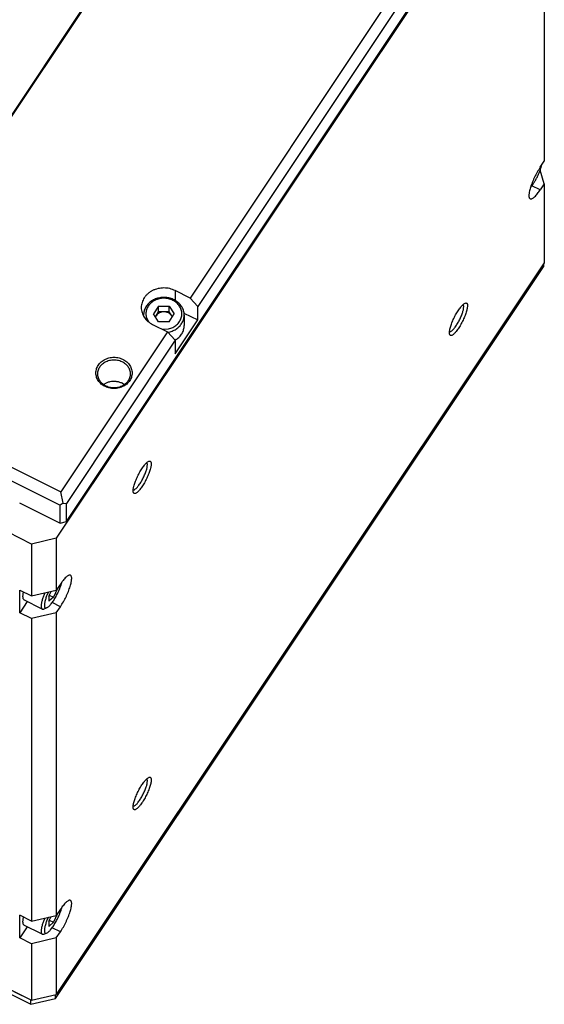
# Model space of a CAD drawing. Header units: inches. Extents: x 22 to 818, y 23 to 565.
# Tile 31 of 32: x 748 to 806, y 348 to 457. Entities that reach past the tile are written whole.
import ezdxf

# ---------------------------------------------------------------- set-up
doc = ezdxf.new("R2010")
doc.units = ezdxf.units.IN

msp = doc.modelspace()

# ---------------------------------------------------------------- linework, layer by layer
at = {"color": 250, "linetype": 'Continuous'}
for p, q in [((727.113, 416.214), (779.313, 494.514)), ((778.539, 493.551), (727.539, 417.051)), ((806.02, 480.461), (752.02, 399.461)), ((753.134, 401.304), (805.934, 480.504)), ((806.02, 468.711), (806.02, 441.211)), ((789.318, 459.812), (766.818, 426.062)), ((790.184, 458.879), (767.684, 425.129)), ((805.57, 440.536), (806.02, 441.211)), ((805.71, 440.673), (805.724, 440.767)), ((806.02, 438.711), (805.556, 440.211)), ((804.51, 438.315), (804.791, 438.68)), ((805.57, 438.036), (804.649, 438.496)), ((806.02, 438.711), (805.57, 438.036)), ((806.02, 438.711), (806.02, 429.961)), ((751.934, 348.504), (805.934, 429.504)), ((806.02, 429.961), (752.02, 348.961)), ((805.934, 429.831), (805.934, 429.504)), ((765.172, 426.885), (765.172, 425.772)), ((766.818, 426.062), (765.172, 426.885)), ((763.345, 425.176), (762.767, 424.31)), ((763.345, 425.176), (764.499, 425.176)), ((763.345, 424.526), (763.345, 425.176)), ((764.499, 425.176), (765.077, 424.31)), ((764.499, 424.526), (764.499, 425.176)), ((766.818, 426.062), (767.684, 425.129)), ((767.684, 423.629), (767.684, 425.129)), ((797.11, 425.116), (797.049, 425.33)), ((761.672, 424.18), (761.672, 424.16)), ((761.672, 424.18), (761.676, 424.153)), ((763.345, 423.444), (762.767, 424.31)), ((762.984, 423.985), (763.056, 424.093)), ((763.003, 423.957), (763.056, 424.093)), ((763.056, 424.093), (763.345, 424.526)), ((763.922, 424.526), (763.345, 424.526)), ((764.499, 424.526), (763.922, 424.526)), ((764.788, 424.093), (764.499, 424.526)), ((764.499, 423.444), (765.077, 424.31)), ((764.86, 423.985), (764.788, 424.093)), ((764.788, 424.093), (764.848, 423.967)), ((766.138, 424.402), (767.684, 423.629)), ((766.172, 424.18), (766.172, 423.01)), ((762, 423.864), (762.219, 423.479)), ((762.672, 423.135), (764.318, 422.312)), ((764.499, 423.444), (763.345, 423.444)), ((765.184, 419.879), (767.684, 423.629)), ((764.318, 422.312), (752.518, 404.612)), ((763.732, 422.605), (764.437, 422.645)), ((765.184, 421.379), (764.318, 422.312)), ((764.34, 422.288), (764.504, 422.297)), ((795.54, 422.338), (795.659, 422.338)), ((765.184, 421.379), (753.134, 403.304)), ((765.292, 421.464), (765.158, 421.407)), ((765.184, 421.379), (765.184, 419.879)), ((757.307, 416.506), (757.285, 416.485)), ((759.52, 416.454), (759.303, 416.619)), ((762.11, 407.616), (762.049, 407.83)), ((746.542, 407.6), (752.518, 404.612)), ((746.042, 406.35), (752.451, 403.145)), ((752.792, 403.35), (752.518, 404.612)), ((760.54, 404.838), (760.659, 404.838)), ((747.947, 403.397), (752.451, 401.145)), ((752.792, 403.35), (752.451, 403.145)), ((752.792, 403.35), (753.134, 403.304)), ((752.451, 401.145), (752.451, 403.145)), ((753.134, 401.304), (753.134, 403.304)), ((752.451, 401.145), (753.134, 401.304)), ((749.288, 398.827), (746.69, 400.126)), ((752.02, 399.461), (749.288, 398.827)), ((752.02, 399.461), (752.02, 393.711)), ((749.288, 398.827), (749.288, 393.077)), ((747.989, 391.226), (747.989, 393.726)), ((747.989, 393.726), (749.288, 393.077)), ((748.314, 392.964), (748.399, 393.521)), ((749.288, 393.077), (752.02, 393.711)), ((751.191, 393.064), (751.437, 393.575)), ((752.156, 393.914), (751.691, 392.948)), ((752.47, 394.386), (752.02, 393.711)), ((752.61, 394.523), (752.618, 394.579)), ((748.806, 392.452), (747.989, 391.226)), ((750.459, 391.625), (748.433, 392.639)), ((750.751, 393.416), (750.67, 393.24)), ((751.141, 393.507), (750.987, 393.174)), ((751.191, 393.064), (751.191, 392.487)), ((751.691, 392.948), (751.191, 392.487)), ((751.243, 393.172), (751.691, 392.948)), ((750.459, 391.625), (750.623, 391.629)), ((750.946, 391.748), (750.623, 391.629)), ((752.47, 391.886), (751.549, 392.346)), ((752.02, 391.211), (752.47, 391.886)), ((749.288, 390.577), (747.989, 391.226)), ((752.02, 391.211), (749.288, 390.577)), ((749.288, 390.577), (749.288, 357.077)), ((752.02, 391.211), (752.02, 357.711)), ((762.11, 372.616), (762.048, 372.836)), ((760.54, 369.838), (760.659, 369.838)), ((747.989, 355.226), (747.989, 357.726)), ((749.288, 357.077), (747.989, 357.726)), ((749.288, 357.077), (752.02, 357.711)), ((751.191, 357.064), (751.437, 357.575)), ((752.156, 357.914), (751.691, 356.948)), ((752.47, 358.386), (752.02, 357.711)), ((752.61, 358.523), (752.618, 358.579)), ((748.806, 356.452), (747.989, 355.226)), ((748.314, 356.964), (748.399, 357.521)), ((750.459, 355.625), (748.433, 356.639)), ((750.751, 357.416), (750.67, 357.24)), ((751.141, 357.507), (750.987, 357.174)), ((751.191, 357.064), (751.191, 356.487)), ((751.691, 356.948), (751.191, 356.487)), ((751.243, 357.172), (751.691, 356.948)), ((733.96, 355.491), (749.202, 347.87)), ((750.459, 355.625), (750.623, 355.629)), ((750.623, 355.629), (750.946, 355.748)), ((752.47, 355.886), (751.549, 356.346)), ((752.02, 355.211), (752.47, 355.886)), ((749.288, 354.577), (747.989, 355.226)), ((752.02, 355.211), (749.288, 354.577)), ((749.288, 354.577), (749.288, 348.327)), ((752.02, 355.211), (752.02, 348.961)), ((746.69, 349.626), (749.288, 348.327)), ((747.329, 349.306), (749.202, 348.37)), ((749.288, 348.327), (752.02, 348.961)), ((751.934, 348.504), (751.934, 348.941)), ((749.202, 347.87), (751.934, 348.504)), ((749.202, 347.87), (749.202, 348.37))]:
    msp.add_line(p, q, dxfattribs=at)
for points, knots in [([(805.57, 440.536), (805.457, 440.357), (805.231, 439.999), (804.988, 439.526), (804.809, 439.14), (804.688, 438.852), (804.58, 438.568), (804.49, 438.301), (804.415, 438.045), (804.364, 437.818), (804.332, 437.606), (804.319, 437.432), (804.318, 437.277), (804.35, 437.161), (804.411, 437.078), (804.49, 437.026), (804.592, 437.032), (804.704, 437.081), (804.826, 437.158), (805.031, 437.339), (805.287, 437.627), (805.476, 437.9), (805.57, 438.036)], [0, 0, 0, 0, 0.6351023, 1.2702221, 1.5910918, 1.9118443, 2.2073499, 2.5031834, 2.7559691, 3.0079001, 3.2019952, 3.3979243, 3.5311997, 3.6633858, 3.7517784, 3.8355747, 3.9342452, 4.0414361, 4.2049987, 4.3632461, 4.8602918, 5.3565234, 5.3565234, 5.3565234, 5.3565234]), ([(805.494, 440.027), (805.535, 440.133), (805.618, 440.345), (805.679, 440.564), (805.71, 440.673)], [0, 0, 0, 0, 0.34087711, 0.68171814, 0.68171814, 0.68171814, 0.68171814]), ([(804.791, 438.68), (804.858, 438.786), (804.993, 438.997), (805.175, 439.329), (805.346, 439.671), (805.445, 439.909), (805.494, 440.027)], [0, 0, 0, 0, 0.3754472, 0.7508999, 1.1363939, 1.5218858, 1.5218858, 1.5218858, 1.5218858]), ([(765.172, 426.885), (764.972, 426.967), (764.573, 427.133), (764.028, 427.186), (763.596, 427.163), (763.275, 427.107), (762.965, 427.016), (762.672, 426.892), (762.399, 426.734), (762.153, 426.548), (761.936, 426.334), (761.753, 426.099), (761.607, 425.843), (761.501, 425.574), (761.437, 425.294), (761.415, 425.01), (761.437, 424.725), (761.501, 424.445), (761.607, 424.176), (761.805, 423.831), (762.143, 423.445), (762.496, 423.238), (762.672, 423.135)], [0, 0, 0, 0, 0.6458796, 1.2918103, 1.6179718, 1.9441078, 2.2649568, 2.5857911, 2.8972474, 3.2086692, 3.5089147, 3.8091117, 4.0992984, 4.3894347, 4.6736423, 4.9578225, 5.2419973, 5.5262108, 5.816376, 6.1065339, 6.7168549, 7.327277, 7.327277, 7.327277, 7.327277]), ([(763.34, 426.062), (763.187, 426.018), (762.881, 425.929), (762.538, 425.727), (762.295, 425.531), (762.135, 425.37), (761.996, 425.194), (761.843, 424.947), (761.704, 424.609), (761.683, 424.323), (761.672, 424.18)], [0, 0, 0, 0, 0.4762203, 0.9524082, 1.1811591, 1.4099119, 1.6317397, 1.853542, 2.2818665, 2.7101552, 2.7101552, 2.7101552, 2.7101552]), ([(764.437, 422.645), (764.598, 422.693), (764.92, 422.79), (765.27, 423.026), (765.503, 423.255), (765.649, 423.443), (765.765, 423.646), (765.849, 423.86), (765.901, 424.083), (765.918, 424.31), (765.901, 424.536), (765.849, 424.759), (765.765, 424.973), (765.649, 425.177), (765.503, 425.364), (765.33, 425.534), (765.135, 425.682), (764.917, 425.808), (764.684, 425.907), (764.437, 425.979), (764.182, 426.023), (763.922, 426.038), (763.662, 426.023), (763.407, 425.979), (763.16, 425.907), (762.927, 425.808), (762.71, 425.682), (762.514, 425.534), (762.341, 425.364), (762.196, 425.177), (762.079, 424.973), (761.968, 424.689), (761.903, 424.308), (761.968, 424.012), (762, 423.864)], [0, 0, 0, 0, 0.5023985, 1.0047357, 1.2437155, 1.4826874, 1.7136803, 1.9446249, 2.170852, 2.3970616, 2.6232708, 2.8494985, 3.0804466, 3.3114357, 3.5503925, 3.7893878, 4.0372798, 4.2851989, 4.5405813, 4.7959789, 5.0555905, 5.3152073, 5.5748243, 5.8344358, 6.0898324, 6.3452157, 6.5931381, 6.8410271, 7.0800129, 7.3189779, 7.5499903, 7.7809212, 8.2320921, 8.6832629, 8.6832629, 8.6832629, 8.6832629]), ([(766.172, 424.18), (766.16, 424.33), (766.137, 424.631), (765.983, 424.984), (765.816, 425.24), (765.663, 425.421), (765.488, 425.585), (765.292, 425.731), (765.079, 425.856), (764.851, 425.959), (764.61, 426.039), (764.278, 426.113), (763.847, 426.149), (763.509, 426.091), (763.34, 426.062)], [0, 0, 0, 0, 0.4500225, 0.9000907, 1.1338409, 1.367618, 1.6090924, 1.8505829, 2.0994307, 2.3482944, 2.6027384, 2.8571905, 3.3705755, 3.8839573, 3.8839573, 3.8839573, 3.8839573]), ([(795.788, 421.931), (795.829, 421.951), (795.911, 421.991), (796.025, 422.098), (796.147, 422.222), (796.284, 422.381), (796.421, 422.562), (796.562, 422.772), (796.701, 422.996), (796.839, 423.237), (796.969, 423.486), (797.09, 423.74), (797.201, 423.995), (797.296, 424.24), (797.38, 424.479), (797.442, 424.697), (797.487, 424.903), (797.513, 425.074), (797.529, 425.229), (797.513, 425.349), (797.477, 425.443), (797.419, 425.509), (797.333, 425.516), (797.235, 425.488), (797.13, 425.428), (797.015, 425.324), (796.894, 425.199), (796.756, 425.04), (796.619, 424.859), (796.478, 424.649), (796.339, 424.425), (796.202, 424.184), (796.071, 423.935), (795.95, 423.681), (795.84, 423.427), (795.744, 423.181), (795.661, 422.942), (795.598, 422.724), (795.553, 422.519), (795.527, 422.347), (795.512, 422.192), (795.527, 422.072), (795.564, 421.978), (795.621, 421.912), (795.708, 421.905), (795.76, 421.922), (795.788, 421.931)], [0, 0, 0, 0, 0.1374115, 0.2710337, 0.4646797, 0.6592149, 0.901925, 1.1444258, 1.4182908, 1.6921917, 1.976869, 2.2615463, 2.5354469, 2.8093116, 3.0518131, 3.2945235, 3.4890579, 3.6827035, 3.8163267, 3.9537386, 4.0407179, 4.1193539, 4.19799, 4.2849693, 4.4223812, 4.5560044, 4.74965, 4.9441844, 5.1868948, 5.4293962, 5.703261, 5.9771616, 6.2618389, 6.5465162, 6.8204171, 7.0942821, 7.3367829, 7.579493, 7.7740282, 7.9676742, 8.1012964, 8.2387079, 8.325688, 8.4043241, 8.4829603, 8.5699404, 8.5699404, 8.5699404, 8.5699404]), ([(763.922, 424.526), (763.836, 424.52), (763.663, 424.509), (763.423, 424.42), (763.209, 424.285), (763.107, 424.157), (763.056, 424.093)], [0, 0, 0, 0, 0.2583709, 0.5167241, 0.760902, 1.0050201, 1.0050201, 1.0050201, 1.0050201]), ([(764.788, 424.093), (764.737, 424.157), (764.635, 424.285), (764.422, 424.42), (764.181, 424.509), (764.008, 424.52), (763.922, 424.526)], [0, 0, 0, 0, 0.2441181, 0.488296, 0.7466492, 1.0050201, 1.0050201, 1.0050201, 1.0050201]), ([(764.504, 422.297), (764.657, 422.342), (764.963, 422.43), (765.306, 422.632), (765.549, 422.828), (765.709, 422.989), (765.848, 423.165), (766.001, 423.413), (766.14, 423.75), (766.162, 424.037), (766.172, 424.18)], [0, 0, 0, 0, 0.4762199, 0.9524076, 1.1811583, 1.409911, 1.6317386, 1.8535408, 2.281865, 2.7101534, 2.7101534, 2.7101534, 2.7101534]), ([(796.586, 423.543), (796.657, 423.687), (796.801, 423.975), (796.957, 424.386), (797.076, 424.764), (797.099, 424.999), (797.11, 425.116)], [0, 0, 0, 0, 0.4823551, 0.964682, 1.3167279, 1.6684287, 1.6684287, 1.6684287, 1.6684287]), ([(765.292, 421.464), (765.419, 421.56), (765.672, 421.751), (765.951, 422.132), (766.137, 422.558), (766.16, 422.859), (766.172, 423.01)], [0, 0, 0, 0, 0.4744646, 0.9488717, 1.3989393, 1.8489622, 1.8489622, 1.8489622, 1.8489622]), ([(795.659, 422.338), (795.742, 422.397), (795.907, 422.516), (796.13, 422.799), (796.364, 423.136), (796.512, 423.407), (796.586, 423.543)], [0, 0, 0, 0, 0.3035549, 0.6078601, 1.0712247, 1.5346717, 1.5346717, 1.5346717, 1.5346717]), ([(760.321, 418.257), (760.29, 418.336), (760.228, 418.495), (760.088, 418.712), (759.917, 418.91), (759.713, 419.086), (759.485, 419.233), (759.233, 419.352), (758.966, 419.437), (758.687, 419.49), (758.403, 419.507), (758.118, 419.49), (757.839, 419.437), (757.572, 419.352), (757.32, 419.233), (757.092, 419.086), (756.888, 418.91), (756.717, 418.712), (756.578, 418.494), (756.478, 418.262), (756.416, 418.018), (756.396, 417.769), (756.416, 417.521), (756.478, 417.277), (756.578, 417.045), (756.717, 416.826), (756.888, 416.629), (757.092, 416.453), (757.32, 416.306), (757.572, 416.187), (757.839, 416.101), (758.118, 416.049), (758.403, 416.032), (758.687, 416.049), (758.966, 416.101), (759.233, 416.187), (759.485, 416.306), (759.713, 416.453), (759.917, 416.629), (760.088, 416.826), (760.227, 417.045), (760.327, 417.277), (760.389, 417.521), (760.409, 417.769), (760.39, 418.018), (760.344, 418.178), (760.321, 418.257)], [0, 0, 0, 0, 0.254222, 0.5085087, 0.7726934, 1.0369324, 1.3115596, 1.58622, 1.8685658, 2.1509274, 2.4361027, 2.7212779, 3.0036392, 3.2859852, 3.5606459, 3.8352729, 4.0995116, 4.3636964, 4.6179834, 4.8722053, 5.1203716, 5.3685056, 5.6166396, 5.8648058, 6.1190277, 6.3733148, 6.6374995, 6.9017382, 7.1763652, 7.451026, 7.7333719, 8.0157332, 8.3009084, 8.5860838, 8.8684453, 9.1507912, 9.4254516, 9.7000787, 9.9643178, 10.2285024, 10.4827891, 10.7370111, 10.9851777, 11.2333115, 11.4814453, 11.7296118, 11.7296118, 11.7296118, 11.7296118]), ([(760.13, 418.109), (760.102, 418.18), (760.046, 418.322), (759.919, 418.518), (759.765, 418.696), (759.582, 418.854), (759.376, 418.987), (759.15, 419.093), (758.91, 419.171), (758.658, 419.218), (758.403, 419.234), (758.147, 419.218), (757.895, 419.171), (757.655, 419.093), (757.429, 418.987), (757.223, 418.854), (757.04, 418.696), (756.885, 418.518), (756.761, 418.322), (756.67, 418.112), (756.615, 417.893), (756.596, 417.669), (756.615, 417.446), (756.67, 417.227), (756.761, 417.017), (756.885, 416.821), (757.04, 416.643), (757.223, 416.485), (757.429, 416.352), (757.655, 416.246), (757.895, 416.168), (758.147, 416.121), (758.403, 416.105), (758.658, 416.121), (758.91, 416.168), (759.15, 416.246), (759.376, 416.352), (759.582, 416.485), (759.765, 416.643), (759.92, 416.821), (760.044, 417.017), (760.135, 417.227), (760.19, 417.446), (760.208, 417.669), (760.191, 417.894), (760.15, 418.037), (760.13, 418.109)], [0, 0, 0, 0, 0.2287998, 0.4576578, 0.695424, 0.9332392, 1.1804036, 1.427598, 1.6817092, 1.9358346, 2.1924925, 2.4491501, 2.7032753, 2.9573866, 3.2045813, 3.4517456, 3.6895605, 3.9273267, 4.1561851, 4.3849848, 4.6083344, 4.831655, 5.0549756, 5.2783252, 5.507125, 5.7359833, 5.9737496, 6.2115644, 6.4587287, 6.7059234, 6.9600348, 7.2141599, 7.4708176, 7.7274754, 7.9816008, 8.235712, 8.4829064, 8.7300708, 8.967886, 9.2056522, 9.4345102, 9.66331, 9.8866599, 10.1099803, 10.3333007, 10.5566506, 10.5566506, 10.5566506, 10.5566506]), ([(758.637, 416.815), (758.52, 416.823), (758.285, 416.838), (757.937, 416.784), (757.604, 416.681), (757.406, 416.564), (757.307, 416.506)], [0, 0, 0, 0, 0.3522524, 0.7045022, 1.048354, 1.3921852, 1.3921852, 1.3921852, 1.3921852]), ([(759.303, 416.619), (759.196, 416.667), (758.983, 416.761), (758.753, 416.797), (758.637, 416.815)], [0, 0, 0, 0, 0.34790432, 0.69584906, 0.69584906, 0.69584906, 0.69584906]), ([(760.788, 404.431), (760.829, 404.451), (760.911, 404.491), (761.025, 404.598), (761.147, 404.722), (761.284, 404.881), (761.421, 405.062), (761.562, 405.272), (761.701, 405.496), (761.839, 405.737), (761.969, 405.986), (762.09, 406.24), (762.201, 406.495), (762.296, 406.74), (762.38, 406.979), (762.442, 407.197), (762.487, 407.403), (762.513, 407.574), (762.529, 407.729), (762.513, 407.849), (762.477, 407.943), (762.419, 408.009), (762.333, 408.016), (762.235, 407.988), (762.13, 407.928), (762.015, 407.824), (761.894, 407.699), (761.756, 407.54), (761.619, 407.359), (761.478, 407.149), (761.339, 406.925), (761.202, 406.684), (761.071, 406.435), (760.95, 406.181), (760.84, 405.927), (760.744, 405.681), (760.661, 405.442), (760.598, 405.224), (760.553, 405.019), (760.527, 404.847), (760.512, 404.692), (760.527, 404.572), (760.564, 404.478), (760.621, 404.412), (760.708, 404.405), (760.76, 404.422), (760.788, 404.431)], [0, 0, 0, 0, 0.1374115, 0.2710337, 0.4646797, 0.6592149, 0.901925, 1.1444258, 1.4182908, 1.6921917, 1.976869, 2.2615463, 2.5354469, 2.8093116, 3.0518131, 3.2945235, 3.4890579, 3.6827035, 3.8163267, 3.9537386, 4.0407179, 4.1193539, 4.19799, 4.2849693, 4.4223812, 4.5560044, 4.74965, 4.9441844, 5.1868948, 5.4293962, 5.703261, 5.9771616, 6.2618389, 6.5465162, 6.8204171, 7.0942821, 7.3367829, 7.579493, 7.7740282, 7.9676742, 8.1012964, 8.2387079, 8.325688, 8.4043241, 8.4829603, 8.5699404, 8.5699404, 8.5699404, 8.5699404]), ([(761.586, 406.043), (761.657, 406.187), (761.801, 406.475), (761.957, 406.886), (762.076, 407.264), (762.099, 407.499), (762.11, 407.616)], [0, 0, 0, 0, 0.482357, 0.9646858, 1.3167322, 1.6684336, 1.6684336, 1.6684336, 1.6684336]), ([(760.659, 404.838), (760.742, 404.897), (760.907, 405.016), (761.13, 405.299), (761.364, 405.636), (761.512, 405.907), (761.586, 406.043)], [0, 0, 0, 0, 0.3035547, 0.6078596, 1.0712224, 1.5346675, 1.5346675, 1.5346675, 1.5346675]), ([(752.47, 391.886), (752.583, 392.065), (752.81, 392.423), (753.053, 392.895), (753.231, 393.281), (753.353, 393.569), (753.461, 393.853), (753.55, 394.12), (753.625, 394.376), (753.677, 394.604), (753.709, 394.816), (753.721, 394.99), (753.723, 395.144), (753.69, 395.26), (753.629, 395.343), (753.551, 395.396), (753.449, 395.389), (753.336, 395.34), (753.214, 395.263), (753.009, 395.082), (752.753, 394.794), (752.564, 394.522), (752.47, 394.386)], [0, 0, 0, 0, 0.6351023, 1.2702221, 1.5910918, 1.9118443, 2.2073499, 2.5031834, 2.7559691, 3.0079001, 3.2019952, 3.3979243, 3.5311997, 3.6633858, 3.7517784, 3.8355747, 3.9342452, 4.0414361, 4.2049987, 4.3632461, 4.8602918, 5.3565234, 5.3565234, 5.3565234, 5.3565234]), ([(750.946, 391.748), (751.031, 391.8), (751.202, 391.902), (751.38, 392.111), (751.533, 392.304), (751.668, 392.494), (751.8, 392.697), (751.978, 392.996), (752.185, 393.385), (752.325, 393.713), (752.394, 393.877)], [0, 0, 0, 0, 0.2962752, 0.593565, 0.8153946, 1.0367625, 1.2904331, 1.5442805, 2.078409, 2.6125336, 2.6125336, 2.6125336, 2.6125336]), ([(752.394, 393.877), (752.435, 393.983), (752.518, 394.195), (752.579, 394.414), (752.61, 394.523)], [0, 0, 0, 0, 0.34088016, 0.68172425, 0.68172425, 0.68172425, 0.68172425]), ([(748.314, 392.964), (748.312, 392.901), (748.308, 392.776), (748.392, 392.684), (748.433, 392.639)], [0, 0, 0, 0, 0.18174909, 0.35848473, 0.35848473, 0.35848473, 0.35848473]), ([(750.67, 393.24), (750.622, 393.114), (750.525, 392.861), (750.433, 392.549), (750.38, 392.312), (750.355, 392.164), (750.341, 392.026), (750.341, 391.891), (750.35, 391.739), (750.423, 391.663), (750.459, 391.625)], [0, 0, 0, 0, 0.4057765, 0.811509, 0.9734747, 1.1349263, 1.2612072, 1.3888078, 1.5437143, 1.6959149, 1.6959149, 1.6959149, 1.6959149]), ([(750.987, 393.174), (750.937, 393.042), (750.838, 392.779), (750.748, 392.458), (750.709, 392.217), (750.696, 392.079), (750.692, 391.955), (750.715, 391.841), (750.797, 391.714), (750.896, 391.737), (750.946, 391.748)], [0, 0, 0, 0, 0.4220455, 0.8442239, 0.9975688, 1.1518785, 1.2599273, 1.3674568, 1.5061945, 1.6454915, 1.6454915, 1.6454915, 1.6454915]), ([(760.788, 369.431), (760.829, 369.451), (760.911, 369.491), (761.025, 369.598), (761.147, 369.722), (761.284, 369.881), (761.421, 370.062), (761.562, 370.272), (761.701, 370.496), (761.839, 370.737), (761.969, 370.986), (762.09, 371.24), (762.201, 371.495), (762.296, 371.74), (762.38, 371.979), (762.442, 372.197), (762.487, 372.403), (762.513, 372.574), (762.529, 372.729), (762.513, 372.849), (762.477, 372.943), (762.419, 373.009), (762.333, 373.016), (762.235, 372.988), (762.13, 372.928), (762.015, 372.824), (761.894, 372.699), (761.756, 372.54), (761.619, 372.359), (761.478, 372.149), (761.339, 371.925), (761.202, 371.684), (761.071, 371.435), (760.95, 371.181), (760.84, 370.927), (760.744, 370.681), (760.661, 370.442), (760.598, 370.224), (760.553, 370.019), (760.527, 369.847), (760.512, 369.692), (760.527, 369.572), (760.564, 369.478), (760.621, 369.412), (760.708, 369.405), (760.76, 369.422), (760.788, 369.431)], [0, 0, 0, 0, 0.1374115, 0.2710337, 0.4646797, 0.6592149, 0.901925, 1.1444258, 1.4182908, 1.6921917, 1.976869, 2.2615463, 2.5354469, 2.8093116, 3.0518131, 3.2945235, 3.4890579, 3.6827035, 3.8163267, 3.9537386, 4.0407179, 4.1193539, 4.19799, 4.2849693, 4.4223812, 4.5560044, 4.74965, 4.9441844, 5.1868948, 5.4293962, 5.703261, 5.9771616, 6.2618389, 6.5465162, 6.8204171, 7.0942821, 7.3367829, 7.579493, 7.7740282, 7.9676742, 8.1012964, 8.2387079, 8.325688, 8.4043241, 8.4829603, 8.5699404, 8.5699404, 8.5699404, 8.5699404]), ([(760.659, 369.838), (760.742, 369.897), (760.907, 370.016), (761.079, 370.235), (761.225, 370.435), (761.349, 370.626), (761.47, 370.828), (761.588, 371.044), (761.698, 371.265), (761.799, 371.487), (761.889, 371.708), (761.982, 371.965), (762.076, 372.265), (762.099, 372.499), (762.11, 372.616)], [0, 0, 0, 0, 0.303557, 0.6078592, 0.8275901, 1.0469854, 1.2908663, 1.5348807, 1.783729, 2.03249, 2.2660407, 2.4997507, 2.8517964, 3.2034988, 3.2034988, 3.2034988, 3.2034988]), ([(752.47, 355.886), (752.583, 356.065), (752.81, 356.423), (753.053, 356.895), (753.231, 357.281), (753.353, 357.569), (753.461, 357.853), (753.55, 358.12), (753.625, 358.376), (753.677, 358.604), (753.709, 358.816), (753.721, 358.99), (753.723, 359.144), (753.69, 359.26), (753.629, 359.343), (753.551, 359.396), (753.449, 359.389), (753.336, 359.34), (753.214, 359.263), (753.009, 359.082), (752.753, 358.794), (752.564, 358.522), (752.47, 358.386)], [0, 0, 0, 0, 0.6351023, 1.2702221, 1.5910918, 1.9118443, 2.2073499, 2.5031834, 2.7559691, 3.0079001, 3.2019952, 3.3979243, 3.5311997, 3.6633858, 3.7517784, 3.8355747, 3.9342452, 4.0414361, 4.2049987, 4.3632461, 4.8602918, 5.3565234, 5.3565234, 5.3565234, 5.3565234]), ([(750.946, 355.748), (751.031, 355.8), (751.202, 355.902), (751.38, 356.111), (751.533, 356.304), (751.668, 356.494), (751.8, 356.697), (751.978, 356.996), (752.185, 357.385), (752.325, 357.713), (752.394, 357.877)], [0, 0, 0, 0, 0.2962761, 0.5935667, 0.8153967, 1.036765, 1.290436, 1.5442836, 2.0784124, 2.6125371, 2.6125371, 2.6125371, 2.6125371]), ([(752.394, 357.877), (752.435, 357.983), (752.518, 358.195), (752.579, 358.414), (752.61, 358.523)], [0, 0, 0, 0, 0.34087722, 0.68171837, 0.68171837, 0.68171837, 0.68171837]), ([(748.314, 356.964), (748.312, 356.901), (748.308, 356.776), (748.392, 356.684), (748.433, 356.639)], [0, 0, 0, 0, 0.18174679, 0.35848048, 0.35848048, 0.35848048, 0.35848048]), ([(750.67, 357.24), (750.622, 357.114), (750.525, 356.861), (750.433, 356.549), (750.38, 356.312), (750.355, 356.164), (750.341, 356.026), (750.341, 355.891), (750.35, 355.739), (750.423, 355.663), (750.459, 355.625)], [0, 0, 0, 0, 0.4057744, 0.811505, 0.9734701, 1.1349212, 1.261202, 1.3888024, 1.5437091, 1.6959102, 1.6959102, 1.6959102, 1.6959102]), ([(750.987, 357.174), (750.937, 357.042), (750.838, 356.779), (750.748, 356.458), (750.709, 356.217), (750.696, 356.079), (750.692, 355.955), (750.715, 355.841), (750.797, 355.714), (750.896, 355.737), (750.946, 355.748)], [0, 0, 0, 0, 0.4220468, 0.8442263, 0.9975716, 1.1518818, 1.2599307, 1.3674605, 1.5061985, 1.6454959, 1.6454959, 1.6454959, 1.6454959])]:
    msp.add_open_spline(points, degree=3, knots=knots, dxfattribs=at)

doc.saveas('drawing.dxf')
